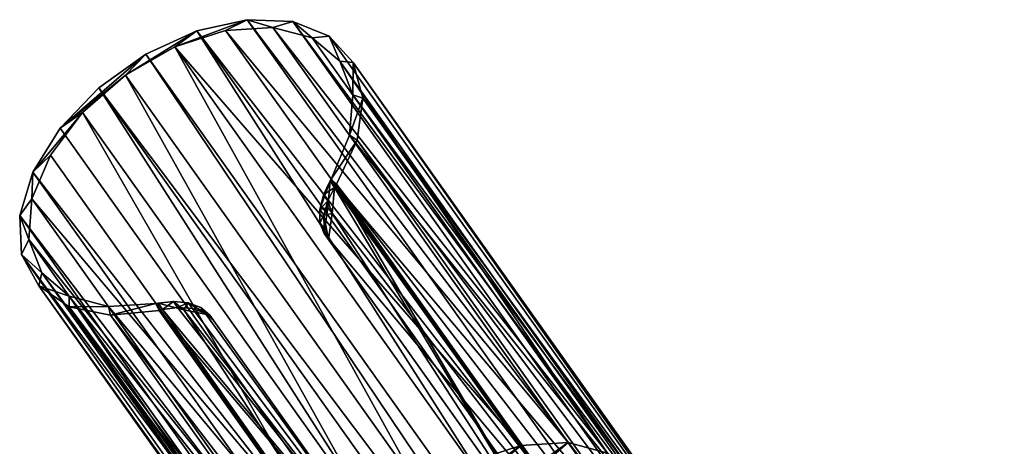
# Model space of a CAD drawing. Header units: millimetres. Extents: x -513 to 707, y -451 to 619.
# Tile 72 of 72: x 567 to 707, y 558 to 619. Entities that reach past the tile are written whole.
import ezdxf

# ---------------------------------------------------------------- set-up
doc = ezdxf.new("R2010")
doc.units = ezdxf.units.MM
doc.header["$LTSCALE"] = 25.4
doc.layers.get('0').update_dxf_attribs({"true_color": 0xff5454})

# ---------------------------------------------------------------- blocks, each defined once
blk = doc.blocks.new('EYE-SUPER-6491-6497-6504.STL')
at = {"color": 250, "true_color": 0x262626}
mesh = blk.add_polyface(dxfattribs=at)
corners = [(572.56, 603.49, 131.57), (584.76, 613.99, 129.67), (578.08, 609.24, 129.67), (581.85, 611.01, 130.61), (575.75, 605.72, 131.61), (568.69, 597.24, 135.21), (571.17, 599.66, 134.52), (568.53, 593.44, 139.05), (566.81, 591.06, 140.25), (568.11, 587.66, 144.76), (567.09, 585.49, 146.26), (569.94, 582.89, 151.08), (569.51, 581.03, 152.7), (573.85, 579.59, 157.41), (573.85, 578.07, 158.99), (579.44, 578.09, 163.12), (579.73, 576.88, 164.58), (586.19, 578.53, 167.65), (586.62, 577.56, 168.98), (586.49, 578.59, 167.81), (587.14, 577.68, 169.23), (592.01, 617.31, 131.57), (588.85, 615.03, 131.61), (599.18, 618.91, 135.21), (596.08, 617.37, 134.52), (602.82, 617.81, 139.05), (605.64, 618.65, 140.25), (608.42, 616.31, 144.76), (610.8, 616.56, 146.26), (612.33, 613.01, 151.08), (614.22, 612.8, 152.7), (614.16, 608.24, 157.41), (615.59, 607.73, 158.99), (613.73, 602.46, 163.12), (614.78, 601.79, 164.58), (611.1, 596.24, 167.65), (611.87, 595.51, 168.98), (610.94, 595.97, 167.81), (611.59, 595.06, 169.23)]
mesh.append_faces([[corners[k] for k in face] for face in [(0, 1, 2), (19, 18, 20), (36, 37, 38)]], dxfattribs={"vtx0": -1, "color": 250})
mesh.append_faces([[corners[k] for k in face] for face in [(3, 0, 4), (4, 5, 6), (6, 5, 7), (7, 8, 9), (9, 10, 11), (11, 12, 13), (13, 14, 15), (15, 16, 17), (17, 18, 19), (21, 22, 23), (23, 25, 26), (26, 27, 28), (28, 29, 30), (30, 31, 32), (32, 33, 34), (34, 35, 36)]], dxfattribs={"vtx0": -1, "vtx1": -1, "color": 250})
mesh.append_faces([[corners[k] for k in face] for face in [(1, 0, 3)]], dxfattribs={"vtx0": -1, "vtx1": -1, "vtx2": -1, "color": 250})
mesh.append_faces([[corners[k] for k in face] for face in [(4, 0, 5), (7, 5, 8), (9, 8, 10), (11, 10, 12), (13, 12, 14), (15, 14, 16), (17, 16, 18), (3, 21, 1), (21, 3, 22), (23, 22, 24), (23, 24, 25), (26, 25, 27), (28, 27, 29), (30, 29, 31), (32, 31, 33), (34, 33, 35), (36, 35, 37)]], dxfattribs={"vtx0": -1, "vtx2": -1, "color": 250})
mesh = blk.add_polyface(dxfattribs=at)
corners = [(592.01, 617.31, 131.57), (690.42, 490.53, 11.94), (683.25, 488.93, 8.3), (599.18, 618.91, 135.21)]
mesh.append_faces([[corners[k] for k in face] for face in [(0, 1, 2), (1, 0, 3)]], dxfattribs={"vtx0": -1, "color": 250})
mesh = blk.add_polyface(dxfattribs=at)
corners = [(599.18, 618.91, 135.21), (696.87, 490.28, 16.99), (690.42, 490.53, 11.94), (605.64, 618.65, 140.25)]
mesh.append_faces([[corners[k] for k in face] for face in [(0, 1, 2), (1, 0, 3)]], dxfattribs={"vtx0": -1, "color": 250})
mesh = blk.add_polyface(dxfattribs=at)
corners = [(644.79, 558.76, 82.34), (596.08, 617.37, 134.52), (638.05, 558.32, 77.81), (602.82, 617.81, 139.05)]
mesh.append_faces([[corners[k] for k in face] for face in [(0, 1, 2), (1, 0, 3)]], dxfattribs={"vtx0": -1, "color": 250})
mesh = blk.add_polyface(dxfattribs=at)
corners = [(650.39, 557.26, 88.05), (602.82, 617.81, 139.05), (644.79, 558.76, 82.34), (608.42, 616.31, 144.76)]
mesh.append_faces([[corners[k] for k in face] for face in [(0, 1, 2), (1, 0, 3)]], dxfattribs={"vtx0": -1, "color": 250})
mesh = blk.add_polyface(dxfattribs=at)
corners = [(605.64, 618.65, 140.25), (702.04, 488.18, 23), (696.87, 490.28, 16.99), (610.8, 616.56, 146.26)]
mesh.append_faces([[corners[k] for k in face] for face in [(0, 1, 2), (1, 0, 3)]], dxfattribs={"vtx0": -1, "color": 250})
mesh = blk.add_polyface(dxfattribs=at)
corners = [(592.01, 617.31, 131.57), (676, 485.61, 6.4), (584.76, 613.99, 129.67), (683.25, 488.93, 8.3)]
mesh.append_faces([[corners[k] for k in face] for face in [(0, 1, 2), (1, 0, 3)]], dxfattribs={"vtx0": -1, "color": 250})
mesh = blk.add_polyface(dxfattribs=at)
corners = [(638.05, 558.32, 77.81), (588.85, 615.03, 131.61), (630.82, 555.97, 74.91), (596.08, 617.37, 134.52)]
mesh.append_faces([[corners[k] for k in face] for face in [(0, 1, 2), (1, 0, 3)]], dxfattribs={"vtx0": -1, "color": 250})
mesh = blk.add_polyface(dxfattribs=at)
corners = [(612.33, 613.01, 151.08), (650.39, 557.26, 88.05), (654.29, 553.96, 94.38), (608.42, 616.31, 144.76)]
mesh.append_faces([[corners[k] for k in face] for face in [(0, 1, 2), (1, 0, 3)]], dxfattribs={"vtx0": -1, "color": 250})
mesh = blk.add_polyface(dxfattribs=at)
corners = [(702.04, 488.18, 23), (614.22, 612.8, 152.7), (705.46, 484.42, 29.43), (610.8, 616.56, 146.26)]
mesh.append_faces([[corners[k] for k in face] for face in [(0, 1, 2), (1, 0, 3)]], dxfattribs={"vtx0": -1, "color": 250})
mesh = blk.add_polyface(dxfattribs=at)
corners = [(623.82, 551.96, 73.9), (588.85, 615.03, 131.61), (581.85, 611.01, 130.61), (630.82, 555.97, 74.91)]
mesh.append_faces([[corners[k] for k in face] for face in [(0, 1, 2), (1, 0, 3)]], dxfattribs={"vtx0": -1, "color": 250})
mesh = blk.add_polyface(dxfattribs=at)
corners = [(672.55, 483.39, 6.16), (578.08, 609.24, 129.67), (584.76, 613.99, 129.67)]
mesh.append_faces([[corners[k] for k in face] for face in [(0, 1, 2)]], dxfattribs={"color": 250})
mesh = blk.add_polyface(dxfattribs=at)
corners = [(676, 485.61, 6.4), (672.55, 483.39, 6.16), (584.76, 613.99, 129.67)]
mesh.append_faces([[corners[k] for k in face] for face in [(0, 1, 2)]], dxfattribs={"color": 250})
mesh = blk.add_polyface(dxfattribs=at)
corners = [(614.16, 608.24, 157.41), (654.29, 553.96, 94.38), (656.13, 549.18, 100.71), (612.33, 613.01, 151.08)]
mesh.append_faces([[corners[k] for k in face] for face in [(0, 1, 2), (1, 0, 3)]], dxfattribs={"vtx0": -1, "color": 250})
mesh = blk.add_polyface(dxfattribs=at)
corners = [(705.46, 484.42, 29.43), (615.59, 607.73, 158.99), (706.82, 479.35, 35.73), (614.22, 612.8, 152.7)]
mesh.append_faces([[corners[k] for k in face] for face in [(0, 1, 2), (1, 0, 3)]], dxfattribs={"vtx0": -1, "color": 250})
mesh = blk.add_polyface(dxfattribs=at)
corners = [(617.72, 546.66, 74.91), (581.85, 611.01, 130.61), (575.75, 605.72, 131.61), (623.82, 551.96, 73.9)]
mesh.append_faces([[corners[k] for k in face] for face in [(0, 1, 2), (1, 0, 3)]], dxfattribs={"vtx0": -1, "color": 250})
mesh = blk.add_polyface(dxfattribs=at)
corners = [(578.08, 609.24, 129.67), (663.8, 475.11, 8.3), (572.56, 603.49, 131.57), (669.32, 480.86, 6.4)]
mesh.append_faces([[corners[k] for k in face] for face in [(0, 1, 2), (1, 0, 3)]], dxfattribs={"vtx0": -1, "color": 250})
mesh = blk.add_polyface(dxfattribs=at)
corners = [(672.55, 483.39, 6.16), (669.32, 480.86, 6.4), (578.08, 609.24, 129.67)]
mesh.append_faces([[corners[k] for k in face] for face in [(0, 1, 2)]], dxfattribs={"color": 250})
mesh = blk.add_polyface(dxfattribs=at)
corners = [(613.73, 602.46, 163.12), (656.13, 549.18, 100.71), (655.7, 543.4, 106.41), (614.16, 608.24, 157.41)]
mesh.append_faces([[corners[k] for k in face] for face in [(0, 1, 2), (1, 0, 3)]], dxfattribs={"vtx0": -1, "color": 250})
mesh = blk.add_polyface(dxfattribs=at)
corners = [(706.82, 479.35, 35.73), (614.78, 601.79, 164.58), (706.02, 473.41, 41.32), (615.59, 607.73, 158.99)]
mesh.append_faces([[corners[k] for k in face] for face in [(0, 1, 2), (1, 0, 3)]], dxfattribs={"vtx0": -1, "color": 250})
mesh = blk.add_polyface(dxfattribs=at)
corners = [(613.13, 540.61, 77.81), (575.75, 605.72, 131.61), (571.17, 599.66, 134.52), (617.72, 546.66, 74.91)]
mesh.append_faces([[corners[k] for k in face] for face in [(0, 1, 2), (1, 0, 3)]], dxfattribs={"vtx0": -1, "color": 250})
mesh = blk.add_polyface(dxfattribs=at)
corners = [(568.69, 597.24, 135.21), (663.8, 475.11, 8.3), (659.92, 468.86, 11.94), (572.56, 603.49, 131.57)]
mesh.append_faces([[corners[k] for k in face] for face in [(0, 1, 2), (1, 0, 3)]], dxfattribs={"vtx0": -1, "color": 250})
mesh = blk.add_polyface(dxfattribs=at)
corners = [(611.1, 596.24, 167.65), (655.7, 543.4, 106.41), (653.07, 537.18, 110.94), (613.73, 602.46, 163.12)]
mesh.append_faces([[corners[k] for k in face] for face in [(0, 1, 2), (1, 0, 3)]], dxfattribs={"vtx0": -1, "color": 250})
mesh = blk.add_polyface(dxfattribs=at)
corners = [(706.02, 473.41, 41.32), (611.87, 595.51, 168.98), (703.11, 467.13, 45.71), (614.78, 601.79, 164.58)]
mesh.append_faces([[corners[k] for k in face] for face in [(0, 1, 2), (1, 0, 3)]], dxfattribs={"vtx0": -1, "color": 250})
mesh = blk.add_polyface(dxfattribs=at)
corners = [(613.13, 540.61, 77.81), (568.53, 593.44, 139.05), (610.5, 534.39, 82.34), (571.17, 599.66, 134.52)]
mesh.append_faces([[corners[k] for k in face] for face in [(0, 1, 2), (1, 0, 3)]], dxfattribs={"vtx0": -1, "color": 250})
mesh = blk.add_polyface(dxfattribs=at)
corners = [(566.81, 591.06, 140.25), (659.92, 468.86, 11.94), (658.05, 462.68, 16.99), (568.69, 597.24, 135.21)]
mesh.append_faces([[corners[k] for k in face] for face in [(0, 1, 2), (1, 0, 3)]], dxfattribs={"vtx0": -1, "color": 250})
mesh = blk.add_polyface(dxfattribs=at)
corners = [(610.94, 595.97, 167.81), (609.48, 591.93, 168.56), (609.99, 594, 168.54)]
mesh.append_faces([[corners[k] for k in face] for face in [(0, 1, 2)]], dxfattribs={"color": 250})
mesh = blk.add_polyface(dxfattribs=at)
corners = [(610.94, 595.97, 167.81), (610.65, 592.2, 167.46), (609.48, 591.93, 168.56)]
mesh.append_faces([[corners[k] for k in face] for face in [(0, 1, 2)]], dxfattribs={"color": 250})
mesh = blk.add_polyface(dxfattribs=at)
corners = [(611.59, 595.06, 169.23), (609.99, 594, 168.54), (610.61, 593.14, 169.89), (610.94, 595.97, 167.81)]
mesh.append_faces([[corners[k] for k in face] for face in [(0, 1, 2), (1, 0, 3)]], dxfattribs={"vtx0": -1, "color": 250})
mesh = blk.add_polyface(dxfattribs=at)
corners = [(611.59, 595.06, 169.23), (610.61, 593.14, 169.89), (611.25, 591.34, 168.8)]
mesh.append_faces([[corners[k] for k in face] for face in [(0, 1, 2)]], dxfattribs={"color": 250})
mesh = blk.add_polyface(dxfattribs=at)
corners = [(610.94, 595.97, 167.81), (653.07, 537.18, 110.94), (610.65, 592.2, 167.46)]
mesh.append_faces([[corners[k] for k in face] for face in [(0, 1, 2)]], dxfattribs={"color": 250})
mesh = blk.add_polyface(dxfattribs=at)
corners = [(611.1, 596.24, 167.65), (653.07, 537.18, 110.94), (610.94, 595.97, 167.81)]
mesh.append_faces([[corners[k] for k in face] for face in [(0, 1, 2)]], dxfattribs={"color": 250})
mesh = blk.add_polyface(dxfattribs=at)
corners = [(611.59, 595.06, 169.23), (611.25, 591.34, 168.8), (644.92, 539.52, 121.95)]
mesh.append_faces([[corners[k] for k in face] for face in [(0, 1, 2)]], dxfattribs={"color": 250})
mesh = blk.add_polyface(dxfattribs=at)
corners = [(611.87, 595.51, 168.98), (611.59, 595.06, 169.23), (644.92, 539.52, 121.95)]
mesh.append_faces([[corners[k] for k in face] for face in [(0, 1, 2)]], dxfattribs={"color": 250})
mesh = blk.add_polyface(dxfattribs=at)
corners = [(703.11, 467.13, 45.71), (611.87, 595.51, 168.98), (644.92, 539.52, 121.95)]
mesh.append_faces([[corners[k] for k in face] for face in [(0, 1, 2)]], dxfattribs={"color": 250})
mesh = blk.add_polyface(dxfattribs=at)
corners = [(610.61, 593.14, 169.89), (609.48, 591.93, 168.56), (610.07, 591.09, 169.86), (609.99, 594, 168.54)]
mesh.append_faces([[corners[k] for k in face] for face in [(0, 1, 2), (1, 0, 3)]], dxfattribs={"vtx0": -1, "color": 250})
mesh = blk.add_polyface(dxfattribs=at)
corners = [(610.5, 534.39, 82.34), (568.11, 587.66, 144.76), (610.08, 528.61, 88.05), (568.53, 593.44, 139.05)]
mesh.append_faces([[corners[k] for k in face] for face in [(0, 1, 2), (1, 0, 3)]], dxfattribs={"vtx0": -1, "color": 250})
mesh = blk.add_polyface(dxfattribs=at)
corners = [(611.25, 591.34, 168.8), (610.61, 593.14, 169.89), (610.07, 591.09, 169.86)]
mesh.append_faces([[corners[k] for k in face] for face in [(0, 1, 2)]], dxfattribs={"color": 250})
mesh = blk.add_polyface(dxfattribs=at)
corners = [(567.09, 585.49, 146.26), (658.05, 462.68, 16.99), (658.33, 457.11, 23), (566.81, 591.06, 140.25)]
mesh.append_faces([[corners[k] for k in face] for face in [(0, 1, 2), (1, 0, 3)]], dxfattribs={"vtx0": -1, "color": 250})
mesh = blk.add_polyface(dxfattribs=at)
corners = [(610.65, 592.2, 167.46), (609.51, 590.01, 167.95), (609.48, 591.93, 168.56)]
mesh.append_faces([[corners[k] for k in face] for face in [(0, 1, 2)]], dxfattribs={"color": 250})
mesh = blk.add_polyface(dxfattribs=at)
corners = [(610.07, 591.09, 169.86), (609.51, 590.01, 167.95), (610.09, 589.19, 169.23), (609.48, 591.93, 168.56)]
mesh.append_faces([[corners[k] for k in face] for face in [(0, 1, 2), (1, 0, 3)]], dxfattribs={"vtx0": -1, "color": 250})
mesh = blk.add_polyface(dxfattribs=at)
corners = [(610.65, 592.2, 167.46), (610.13, 588.48, 166.9), (609.51, 590.01, 167.95)]
mesh.append_faces([[corners[k] for k in face] for face in [(0, 1, 2)]], dxfattribs={"color": 250})
mesh = blk.add_polyface(dxfattribs=at)
corners = [(611.25, 591.34, 168.8), (610.07, 591.09, 169.86), (610.71, 587.66, 168.17)]
mesh.append_faces([[corners[k] for k in face] for face in [(0, 1, 2)]], dxfattribs={"color": 250})
mesh = blk.add_polyface(dxfattribs=at)
corners = [(610.71, 587.66, 168.17), (610.07, 591.09, 169.86), (610.09, 589.19, 169.23)]
mesh.append_faces([[corners[k] for k in face] for face in [(0, 1, 2)]], dxfattribs={"color": 250})
mesh = blk.add_polyface(dxfattribs=at)
corners = [(653.07, 537.18, 110.94), (610.13, 588.48, 166.9), (610.65, 592.2, 167.46)]
mesh.append_faces([[corners[k] for k in face] for face in [(0, 1, 2)]], dxfattribs={"color": 250})
mesh = blk.add_polyface(dxfattribs=at)
corners = [(644.92, 539.52, 121.95), (611.25, 591.34, 168.8), (610.71, 587.66, 168.17)]
mesh.append_faces([[corners[k] for k in face] for face in [(0, 1, 2)]], dxfattribs={"color": 250})
mesh = blk.add_polyface(dxfattribs=at)
corners = [(610.09, 589.19, 169.23), (610.13, 588.48, 166.9), (610.71, 587.66, 168.17), (609.51, 590.01, 167.95)]
mesh.append_faces([[corners[k] for k in face] for face in [(0, 1, 2), (1, 0, 3)]], dxfattribs={"vtx0": -1, "color": 250})
mesh = blk.add_polyface(dxfattribs=at)
corners = [(610.13, 588.48, 166.9), (653.07, 537.18, 110.94), (644.35, 540.33, 120.67)]
mesh.append_faces([[corners[k] for k in face] for face in [(0, 1, 2)]], dxfattribs={"color": 250})
mesh = blk.add_polyface(dxfattribs=at)
corners = [(610.71, 587.66, 168.17), (644.35, 540.33, 120.67), (644.92, 539.52, 121.95), (610.13, 588.48, 166.9)]
mesh.append_faces([[corners[k] for k in face] for face in [(0, 1, 2), (1, 0, 3)]], dxfattribs={"vtx0": -1, "color": 250})
mesh = blk.add_polyface(dxfattribs=at)
corners = [(610.08, 528.61, 88.05), (569.94, 582.89, 151.08), (611.91, 523.83, 94.38), (568.11, 587.66, 144.76)]
mesh.append_faces([[corners[k] for k in face] for face in [(0, 1, 2), (1, 0, 3)]], dxfattribs={"vtx0": -1, "color": 250})
mesh = blk.add_polyface(dxfattribs=at)
corners = [(569.51, 581.03, 152.7), (658.33, 457.11, 23), (660.75, 452.65, 29.43), (567.09, 585.49, 146.26)]
mesh.append_faces([[corners[k] for k in face] for face in [(0, 1, 2), (1, 0, 3)]], dxfattribs={"vtx0": -1, "color": 250})
mesh = blk.add_polyface(dxfattribs=at)
corners = [(611.91, 523.83, 94.38), (573.85, 579.59, 157.41), (615.81, 520.53, 100.71), (569.94, 582.89, 151.08)]
mesh.append_faces([[corners[k] for k in face] for face in [(0, 1, 2), (1, 0, 3)]], dxfattribs={"vtx0": -1, "color": 250})
mesh = blk.add_polyface(dxfattribs=at)
corners = [(573.85, 578.07, 158.99), (660.75, 452.65, 29.43), (665.09, 449.69, 35.73), (569.51, 581.03, 152.7)]
mesh.append_faces([[corners[k] for k in face] for face in [(0, 1, 2), (1, 0, 3)]], dxfattribs={"vtx0": -1, "color": 250})
mesh = blk.add_polyface(dxfattribs=at)
corners = [(573.85, 579.59, 157.41), (621.41, 519.03, 106.41), (615.81, 520.53, 100.71), (579.44, 578.09, 163.12)]
mesh.append_faces([[corners[k] for k in face] for face in [(0, 1, 2), (1, 0, 3)]], dxfattribs={"vtx0": -1, "color": 250})
mesh = blk.add_polyface(dxfattribs=at)
corners = [(579.44, 578.09, 163.12), (628.15, 519.48, 110.94), (621.41, 519.03, 106.41), (586.19, 578.53, 167.65)]
mesh.append_faces([[corners[k] for k in face] for face in [(0, 1, 2), (1, 0, 3)]], dxfattribs={"vtx0": -1, "color": 250})
mesh = blk.add_polyface(dxfattribs=at)
corners = [(586.49, 578.59, 167.81), (628.15, 519.48, 110.94), (586.19, 578.53, 167.65)]
mesh.append_faces([[corners[k] for k in face] for face in [(0, 1, 2)]], dxfattribs={"color": 250})
mesh = blk.add_polyface(dxfattribs=at)
corners = [(588.66, 578.84, 168.54), (590.15, 577.63, 167.46), (586.49, 578.59, 167.81)]
mesh.append_faces([[corners[k] for k in face] for face in [(0, 1, 2)]], dxfattribs={"color": 250})
mesh = blk.add_polyface(dxfattribs=at)
corners = [(587.14, 577.68, 169.23), (588.66, 578.84, 168.54), (586.49, 578.59, 167.81), (589.27, 577.97, 169.89)]
mesh.append_faces([[corners[k] for k in face] for face in [(0, 1, 2), (1, 0, 3)]], dxfattribs={"vtx0": -1, "color": 250})
mesh = blk.add_polyface(dxfattribs=at)
corners = [(586.49, 578.59, 167.81), (590.15, 577.63, 167.46), (628.15, 519.48, 110.94)]
mesh.append_faces([[corners[k] for k in face] for face in [(0, 1, 2)]], dxfattribs={"color": 250})
mesh = blk.add_polyface(dxfattribs=at)
corners = [(590.79, 578.64, 168.56), (590.15, 577.63, 167.46), (588.66, 578.84, 168.54)]
mesh.append_faces([[corners[k] for k in face] for face in [(0, 1, 2)]], dxfattribs={"color": 250})
mesh = blk.add_polyface(dxfattribs=at)
corners = [(589.27, 577.97, 169.89), (590.79, 578.64, 168.56), (588.66, 578.84, 168.54), (591.38, 577.81, 169.86)]
mesh.append_faces([[corners[k] for k in face] for face in [(0, 1, 2), (1, 0, 3)]], dxfattribs={"vtx0": -1, "color": 250})
mesh = blk.add_polyface(dxfattribs=at)
corners = [(590.79, 578.64, 168.56), (593.83, 576.89, 166.9), (590.15, 577.63, 167.46)]
mesh.append_faces([[corners[k] for k in face] for face in [(0, 1, 2)]], dxfattribs={"color": 250})
mesh = blk.add_polyface(dxfattribs=at)
corners = [(590.79, 578.64, 168.56), (592.59, 577.98, 167.95), (593.83, 576.89, 166.9)]
mesh.append_faces([[corners[k] for k in face] for face in [(0, 1, 2)]], dxfattribs={"color": 250})
mesh = blk.add_polyface(dxfattribs=at)
corners = [(590.79, 578.64, 168.56), (593.17, 577.16, 169.23), (592.59, 577.98, 167.95), (591.38, 577.81, 169.86)]
mesh.append_faces([[corners[k] for k in face] for face in [(0, 1, 2), (1, 0, 3)]], dxfattribs={"vtx0": -1, "color": 250})
mesh = blk.add_polyface(dxfattribs=at)
corners = [(670.96, 448.5, 41.32), (573.85, 578.07, 158.99), (665.09, 449.69, 35.73), (579.73, 576.88, 164.58)]
mesh.append_faces([[corners[k] for k in face] for face in [(0, 1, 2), (1, 0, 3)]], dxfattribs={"vtx0": -1, "color": 250})
mesh = blk.add_polyface(dxfattribs=at)
corners = [(677.85, 449.18, 45.71), (579.73, 576.88, 164.58), (670.96, 448.5, 41.32), (586.62, 577.56, 168.98)]
mesh.append_faces([[corners[k] for k in face] for face in [(0, 1, 2), (1, 0, 3)]], dxfattribs={"vtx0": -1, "color": 250})
mesh = blk.add_polyface(dxfattribs=at)
corners = [(587.14, 577.68, 169.23), (586.62, 577.56, 168.98), (628.62, 527.94, 121.95)]
mesh.append_faces([[corners[k] for k in face] for face in [(0, 1, 2)]], dxfattribs={"color": 250})
mesh = blk.add_polyface(dxfattribs=at)
corners = [(586.62, 577.56, 168.98), (677.85, 449.18, 45.71), (628.62, 527.94, 121.95)]
mesh.append_faces([[corners[k] for k in face] for face in [(0, 1, 2)]], dxfattribs={"color": 250})
mesh = blk.add_polyface(dxfattribs=at)
corners = [(589.27, 577.97, 169.89), (587.14, 577.68, 169.23), (628.62, 527.94, 121.95)]
mesh.append_faces([[corners[k] for k in face] for face in [(0, 1, 2)]], dxfattribs={"color": 250})
mesh = blk.add_polyface(dxfattribs=at)
corners = [(589.27, 577.97, 169.89), (628.62, 527.94, 121.95), (591.38, 577.81, 169.86)]
mesh.append_faces([[corners[k] for k in face] for face in [(0, 1, 2)]], dxfattribs={"color": 250})
mesh = blk.add_polyface(dxfattribs=at)
corners = [(628.04, 528.75, 120.67), (590.15, 577.63, 167.46), (593.83, 576.89, 166.9)]
mesh.append_faces([[corners[k] for k in face] for face in [(0, 1, 2)]], dxfattribs={"color": 250})
mesh = blk.add_polyface(dxfattribs=at)
corners = [(590.15, 577.63, 167.46), (628.04, 528.75, 120.67), (628.15, 519.48, 110.94)]
mesh.append_faces([[corners[k] for k in face] for face in [(0, 1, 2)]], dxfattribs={"color": 250})
mesh = blk.add_polyface(dxfattribs=at)
corners = [(628.62, 527.94, 121.95), (593.17, 577.16, 169.23), (591.38, 577.81, 169.86)]
mesh.append_faces([[corners[k] for k in face] for face in [(0, 1, 2)]], dxfattribs={"color": 250})
mesh = blk.add_polyface(dxfattribs=at)
corners = [(593.83, 576.89, 166.9), (593.17, 577.16, 169.23), (594.41, 576.08, 168.17), (592.59, 577.98, 167.95)]
mesh.append_faces([[corners[k] for k in face] for face in [(0, 1, 2), (1, 0, 3)]], dxfattribs={"vtx0": -1, "color": 250})
mesh = blk.add_polyface(dxfattribs=at)
corners = [(628.62, 527.94, 121.95), (594.41, 576.08, 168.17), (593.17, 577.16, 169.23)]
mesh.append_faces([[corners[k] for k in face] for face in [(0, 1, 2)]], dxfattribs={"color": 250})
mesh = blk.add_polyface(dxfattribs=at)
corners = [(628.04, 528.75, 120.67), (594.41, 576.08, 168.17), (628.62, 527.94, 121.95), (593.83, 576.89, 166.9)]
mesh.append_faces([[corners[k] for k in face] for face in [(0, 1, 2), (1, 0, 3)]], dxfattribs={"vtx0": -1, "color": 250})
mesh = blk.add_polyface(dxfattribs=at)
corners = [(617.72, 546.66, 74.91), (630.82, 555.97, 74.91), (623.82, 551.96, 73.9), (613.13, 540.61, 77.81), (638.05, 558.32, 77.81), (610.5, 534.39, 82.34), (644.79, 558.76, 82.34), (610.08, 528.61, 88.05), (650.39, 557.26, 88.05), (611.91, 523.83, 94.38), (654.29, 553.96, 94.38), (615.81, 520.53, 100.71), (656.13, 549.18, 100.71), (621.41, 519.03, 106.41), (655.7, 543.4, 106.41), (628.15, 519.48, 110.94), (653.07, 537.18, 110.94), (635.38, 521.82, 113.85), (648.48, 531.13, 113.85), (642.38, 525.83, 114.85)]
mesh.append_faces([[corners[k] for k in face] for face in [(0, 1, 2), (18, 17, 19)]], dxfattribs={"vtx0": -1, "color": 250})
mesh.append_faces([[corners[k] for k in face] for face in [(1, 3, 4), (4, 5, 6), (6, 7, 8), (8, 9, 10), (10, 11, 12), (12, 13, 14), (14, 15, 16), (16, 17, 18)]], dxfattribs={"vtx0": -1, "vtx1": -1, "color": 250})
mesh.append_faces([[corners[k] for k in face] for face in [(1, 0, 3), (4, 3, 5), (6, 5, 7), (8, 7, 9), (10, 9, 11), (12, 11, 13), (14, 13, 15), (16, 15, 17)]], dxfattribs={"vtx0": -1, "vtx2": -1, "color": 250})

msp = doc.modelspace()

# ---------------------------------------------------------------- block references
at = {"color": 0}
msp.add_blockref('EYE-SUPER-6491-6497-6504.STL', (0, 0), dxfattribs=at)

doc.saveas('drawing.dxf')
